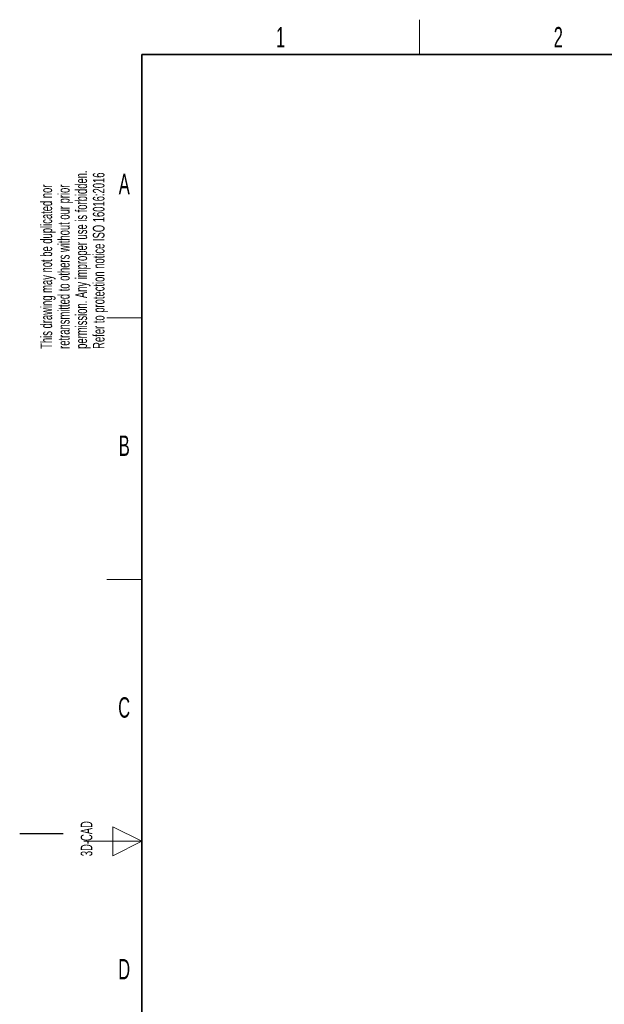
# Paper-space layout 'Blatt2' of a CAD drawing. Header units: millimetres. Extents: x 5 to 418, y 2 to 292.
# Tile 6 of 88: x 5 to 106, y 119 to 288. Entities that reach past the tile are written whole.
import ezdxf

# ---------------------------------------------------------------- set-up
doc = ezdxf.new("R2010")
doc.units = ezdxf.units.MM
doc.layers.add('SLD-0', color=7, linetype='Continuous')
doc.styles.add('SLDTEXTSTYLE1', font='TXT', dxfattribs={"width": 0.605})

psp = doc.layouts.new('Blatt2')

# ---------------------------------------------------------------- linework, layer by layer
at = {"layer": 'SLD-0', "lineweight": 18}
for p, q in [((73.75, 282.5), (73.75, 288.5)), ((20, 237.25), (26, 237.25)), ((20, 192.25), (26, 192.25)), ((26, 147.25), (21, 149.75)), ((21, 149.75), (21, 144.75)), ((16, 147.25), (26, 147.25)), ((21, 144.75), (26, 147.25))]:
    psp.add_line(p, q, dxfattribs=at)
at = {"layer": 'SLD-0', "lineweight": 35}
for p, q in [((408, 282.5), (26, 282.5)), ((26, 282.5), (26, 12))]:
    psp.add_line(p, q, dxfattribs=at)
at = {"layer": 'SLD-0'}
psp.add_line((12.5, 148.5), (5, 148.5), dxfattribs=at)

# ---------------------------------------------------------------- texts
at = {"layer": 'SLD-0', "char_height": 2, "attachment_point": 1, "rotation": 90, "style": 'SLDTEXTSTYLE1'}
for s, insert in [('permission. Any improper use is forbidden.', (14.58, 231.91)), ('Refer to protection notice ISO 16016:2016', (17.58, 231.91)), ('retransmitted to others without our prior', (11.58, 231.91)), ('This drawing may not be duplicated nor', (8.58, 231.91)), ('3D-CAD', (15.49, 144.68))]:
    psp.add_mtext(s, dxfattribs=dict(at, insert=insert))
at = {"layer": 'SLD-0', "char_height": 3.5, "attachment_point": 2, "style": 'SLDTEXTSTYLE1'}
for s, insert in [('1', (49.85, 287.24)), ('2', (97.6, 287.24)), ('A', (22.98, 262)), ('B', (22.98, 217)), ('C', (22.96, 172)), ('D', (22.96, 127))]:
    psp.add_mtext(s, dxfattribs=dict(at, insert=insert))

doc.saveas('drawing.dxf')
